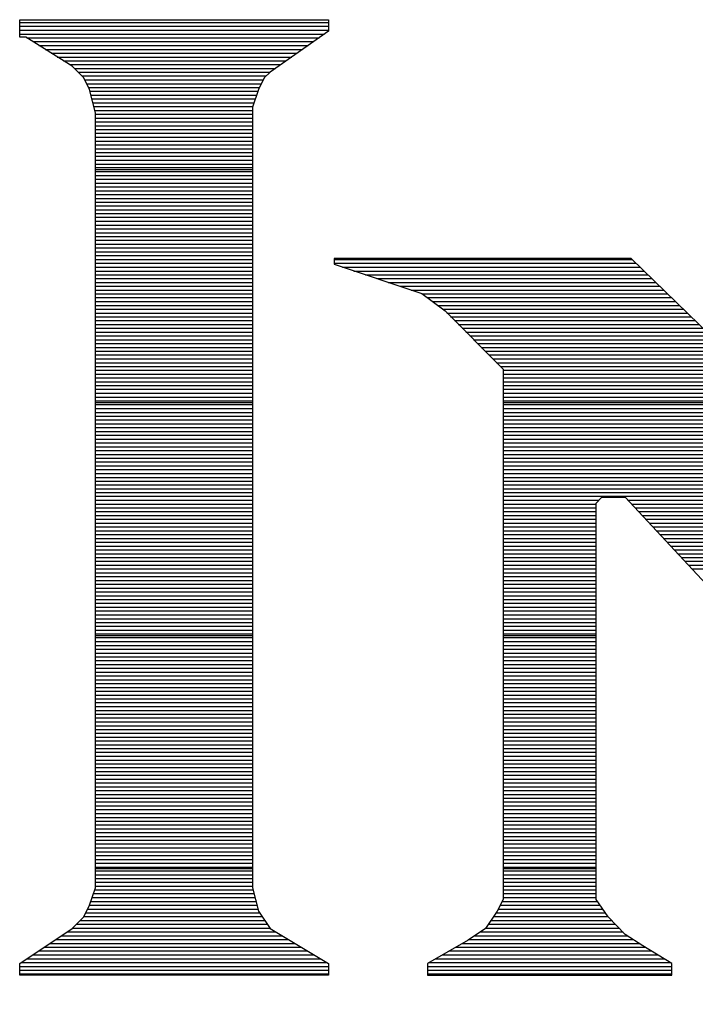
# Model space of a CAD drawing. Extents: x -197 to 9597, y -1478 to 7505.
# Tile 1 of 34: x 2717 to 2757, y -921 to -864. Entities that reach past the tile are written whole.
import ezdxf

# ---------------------------------------------------------------- set-up
doc = ezdxf.new("R2010")
doc.units = 0
doc.layers.add('DF_TITLE_BLOCK', color=2, linetype='CONTINUOUS')

msp = doc.modelspace()

# ---------------------------------------------------------------- linework, layer by layer
at = {"layer": 'DF_TITLE_BLOCK'}
for points in [[(2717.346, -865.421), (2717.346, -864.409)], [(2717.346, -864.409), (2717.697, -864.409)], [(2717.346, -864.409), (2717.697, -864.409)], [(2717.346, -865.421), (2717.346, -864.409)], [(2717.346, -864.409), (2717.697, -864.409)], [(2717.346, -865.421), (2717.346, -864.409)], [(2717.346, -864.571), (2735.248, -864.571)], [(2717.697, -864.409), (2735.248, -864.409)], [(2717.697, -864.409), (2735.248, -864.409)], [(2717.697, -864.409), (2735.248, -864.409)], [(2735.248, -864.409), (2735.248, -865.078)], [(2735.248, -864.409), (2735.248, -865.078)], [(2735.248, -864.409), (2735.248, -865.078)], [(2717.346, -864.791), (2735.248, -864.791)], [(2717.346, -865.019), (2735.248, -865.019)], [(2717.346, -865.24), (2735.019, -865.24)], [(2735.248, -865.078), (2731.87, -867.449)], [(2735.248, -865.078), (2731.87, -867.449)], [(2735.248, -865.078), (2731.87, -867.449)], [(2717.697, -865.421), (2717.346, -865.421)], [(2717.697, -865.421), (2717.346, -865.421)], [(2717.697, -865.421), (2717.346, -865.421)], [(2720.397, -867.11), (2717.697, -865.421)], [(2720.397, -867.11), (2717.697, -865.421)], [(2720.397, -867.11), (2717.697, -865.421)], [(2717.76, -865.46), (2734.708, -865.46)], [(2718.106, -865.681), (2734.389, -865.681)], [(2718.456, -865.901), (2734.067, -865.901)], [(2718.819, -866.13), (2733.748, -866.13)], [(2719.169, -866.35), (2733.437, -866.35)], [(2719.527, -866.571), (2733.118, -866.571)], [(2719.889, -866.791), (2732.799, -866.791)], [(2720.236, -867.012), (2732.488, -867.012)], [(2721.067, -867.779), (2720.397, -867.11)], [(2721.067, -867.779), (2720.397, -867.11)], [(2721.067, -867.779), (2720.397, -867.11)], [(2720.519, -867.228), (2732.169, -867.228)], [(2720.74, -867.449), (2731.858, -867.449)], [(2731.87, -867.449), (2731.527, -867.779)], [(2731.87, -867.449), (2731.527, -867.779)], [(2731.87, -867.449), (2731.527, -867.779)], [(2720.956, -867.669), (2731.637, -867.669)], [(2721.397, -868.46), (2721.067, -867.779)], [(2721.397, -868.46), (2721.067, -867.779)], [(2721.397, -868.46), (2721.067, -867.779)], [(2721.118, -867.901), (2731.468, -867.901)], [(2721.236, -868.118), (2731.358, -868.118)], [(2731.527, -867.779), (2731.197, -868.46)], [(2731.527, -867.779), (2731.197, -868.46)], [(2731.527, -867.779), (2731.197, -868.46)], [(2721.338, -868.338), (2731.26, -868.338)], [(2721.748, -869.811), (2721.397, -868.46)], [(2721.748, -869.811), (2721.397, -868.46)], [(2721.748, -869.811), (2721.397, -868.46)], [(2721.429, -868.559), (2731.157, -868.559)], [(2731.197, -868.46), (2730.846, -869.468)], [(2731.197, -868.46), (2730.846, -869.468)], [(2731.197, -868.46), (2730.846, -869.468)], [(2721.488, -868.779), (2731.086, -868.779)], [(2721.539, -869), (2731.008, -869)], [(2721.598, -869.22), (2730.937, -869.22)], [(2721.649, -869.441), (2730.87, -869.441)], [(2721.708, -869.669), (2730.846, -869.669)], [(2721.748, -914.701), (2721.748, -869.811)], [(2721.748, -914.701), (2721.748, -869.811)], [(2721.748, -914.701), (2721.748, -869.811)], [(2730.846, -869.468), (2730.846, -914.701)], [(2730.846, -869.468), (2730.846, -914.701)], [(2730.846, -869.468), (2730.846, -914.701)], [(2721.748, -869.89), (2730.846, -869.89)], [(2721.748, -870.11), (2730.846, -870.11)], [(2721.748, -870.33), (2730.846, -870.33)], [(2721.748, -870.551), (2730.846, -870.551)], [(2721.748, -870.771), (2730.846, -870.771)], [(2721.748, -870.988), (2730.846, -870.988)], [(2721.748, -871.208), (2730.846, -871.208)], [(2721.748, -871.441), (2730.846, -871.441)], [(2721.748, -871.661), (2730.846, -871.661)], [(2721.748, -871.882), (2730.846, -871.882)], [(2721.748, -872.098), (2730.846, -872.098)], [(2721.748, -872.319), (2730.846, -872.319)], [(2721.748, -872.551), (2730.846, -872.551)], [(2721.748, -872.771), (2730.846, -872.771)], [(2721.748, -872.98), (2730.846, -872.98)], [(2721.748, -873.078), (2730.846, -873.078)], [(2721.748, -873.208), (2730.846, -873.208)], [(2721.748, -873.429), (2730.846, -873.429)], [(2721.748, -873.649), (2730.846, -873.649)], [(2721.748, -873.87), (2730.846, -873.87)], [(2721.748, -874.09), (2730.846, -874.09)], [(2721.748, -874.319), (2730.846, -874.319)], [(2721.748, -874.539), (2730.846, -874.539)], [(2721.748, -874.76), (2730.846, -874.76)], [(2721.748, -874.98), (2730.846, -874.98)], [(2721.748, -875.201), (2730.846, -875.201)], [(2721.748, -875.421), (2730.846, -875.421)], [(2721.748, -875.641), (2730.846, -875.641)], [(2721.748, -875.858), (2730.846, -875.858)], [(2721.748, -876.09), (2730.846, -876.09)], [(2721.748, -876.311), (2730.846, -876.311)], [(2721.748, -876.531), (2730.846, -876.531)], [(2721.748, -876.748), (2730.846, -876.748)], [(2721.748, -876.968), (2730.846, -876.968)], [(2721.748, -877.189), (2730.846, -877.189)], [(2721.748, -877.409), (2730.846, -877.409)], [(2721.748, -877.63), (2730.846, -877.63)], [(2721.748, -877.858), (2730.846, -877.858)], [(2721.748, -878.078), (2730.846, -878.078)], [(2721.748, -878.299), (2730.846, -878.299)], [(2752.799, -878.252), (2735.578, -878.252)], [(2735.578, -878.252), (2735.578, -878.578)], [(2735.578, -878.252), (2735.578, -878.578)], [(2752.799, -878.252), (2735.578, -878.252)], [(2735.578, -878.252), (2735.578, -878.578)], [(2752.799, -878.252), (2735.578, -878.252)], [(2735.578, -878.299), (2752.846, -878.299)], [(2775.067, -899.85), (2752.799, -878.252)], [(2775.067, -899.85), (2752.799, -878.252)], [(2775.067, -899.85), (2752.799, -878.252)], [(2721.748, -878.519), (2730.846, -878.519)], [(2721.748, -878.74), (2730.846, -878.74)], [(2721.748, -878.968), (2730.846, -878.968)], [(2735.578, -878.519), (2753.078, -878.519)], [(2735.578, -878.578), (2740.649, -880.271)], [(2735.578, -878.578), (2740.649, -880.271)], [(2735.578, -878.578), (2740.649, -880.271)], [(2736.059, -878.74), (2753.307, -878.74)], [(2736.716, -878.968), (2753.527, -878.968)], [(2721.748, -879.181), (2730.846, -879.181)], [(2721.748, -879.401), (2730.846, -879.401)], [(2737.389, -879.181), (2753.76, -879.181)], [(2738.047, -879.401), (2753.988, -879.401)], [(2721.748, -879.63), (2730.846, -879.63)], [(2721.748, -879.85), (2730.846, -879.85)], [(2721.748, -880.071), (2730.846, -880.071)], [(2738.708, -879.63), (2754.216, -879.63)], [(2739.378, -879.85), (2754.449, -879.85)], [(2740.047, -880.071), (2754.669, -880.071)], [(2721.748, -880.291), (2730.846, -880.291)], [(2721.748, -880.512), (2730.846, -880.512)], [(2740.649, -880.271), (2742, -881.279)], [(2740.649, -880.271), (2742, -881.279)], [(2740.649, -880.271), (2742, -881.279)], [(2740.669, -880.291), (2754.897, -880.291)], [(2740.956, -880.512), (2755.13, -880.512)], [(2721.748, -880.74), (2730.846, -880.74)], [(2721.748, -880.96), (2730.846, -880.96)], [(2721.748, -881.169), (2730.846, -881.169)], [(2741.26, -880.74), (2755.358, -880.74)], [(2741.559, -880.96), (2755.586, -880.96)], [(2741.846, -881.169), (2755.807, -881.169)], [(2721.748, -881.401), (2730.846, -881.401)], [(2721.748, -881.618), (2730.846, -881.618)], [(2721.748, -881.838), (2730.846, -881.838)], [(2742, -881.279), (2745.37, -884.661)], [(2742, -881.279), (2745.37, -884.661)], [(2742, -881.279), (2745.37, -884.661)], [(2742.106, -881.401), (2756.047, -881.401)], [(2742.326, -881.618), (2756.279, -881.618)], [(2742.547, -881.838), (2756.5, -881.838)], [(2721.748, -882.059), (2730.846, -882.059)], [(2721.748, -882.279), (2730.846, -882.279)], [(2742.767, -882.059), (2756.728, -882.059)], [(2742.988, -882.279), (2756.956, -882.279)], [(2721.748, -882.512), (2730.846, -882.512)], [(2721.748, -882.728), (2730.846, -882.728)], [(2721.748, -882.949), (2730.846, -882.949)], [(2743.208, -882.512), (2757.189, -882.512)], [(2743.437, -882.728), (2757.417, -882.728)], [(2743.657, -882.949), (2757.637, -882.949)], [(2721.748, -883.169), (2730.846, -883.169)], [(2721.748, -883.39), (2730.846, -883.39)], [(2743.878, -883.169), (2757.87, -883.169)], [(2744.098, -883.39), (2758.098, -883.39)], [(2721.748, -883.61), (2730.846, -883.61)], [(2721.748, -883.83), (2730.846, -883.83)], [(2721.748, -884.051), (2730.846, -884.051)], [(2744.319, -883.61), (2758.326, -883.61)], [(2744.547, -883.83), (2758.559, -883.83)], [(2744.767, -884.051), (2758.779, -884.051)], [(2721.748, -884.279), (2730.846, -884.279)], [(2721.748, -884.5), (2730.846, -884.5)], [(2744.976, -884.279), (2759.008, -884.279)], [(2745.208, -884.5), (2759.236, -884.5)], [(2745.37, -884.661), (2745.37, -915.37)], [(2745.37, -884.661), (2745.37, -915.37)], [(2745.37, -884.661), (2745.37, -915.37)], [(2721.748, -884.72), (2730.846, -884.72)], [(2721.748, -884.941), (2730.846, -884.941)], [(2721.748, -885.161), (2730.846, -885.161)], [(2745.37, -884.72), (2759.468, -884.72)], [(2745.37, -884.941), (2759.697, -884.941)], [(2745.37, -885.161), (2759.917, -885.161)], [(2721.748, -885.382), (2730.846, -885.382)], [(2721.748, -885.598), (2730.846, -885.598)], [(2721.748, -885.819), (2730.846, -885.819)], [(2745.37, -885.382), (2760.149, -885.382)], [(2745.37, -885.598), (2760.378, -885.598)], [(2745.37, -885.819), (2760.606, -885.819)], [(2721.748, -886.051), (2730.846, -886.051)], [(2721.748, -886.271), (2730.846, -886.271)], [(2745.37, -886.051), (2760.838, -886.051)], [(2745.37, -886.271), (2761.059, -886.271)], [(2721.748, -886.488), (2730.846, -886.488)], [(2721.748, -886.578), (2730.846, -886.578)], [(2721.748, -886.708), (2730.846, -886.708)], [(2721.748, -886.929), (2730.846, -886.929)], [(2745.37, -886.488), (2761.299, -886.488)], [(2745.37, -886.578), (2761.389, -886.578)], [(2745.37, -886.708), (2761.527, -886.708)], [(2745.37, -886.929), (2761.748, -886.929)], [(2721.748, -887.161), (2730.846, -887.161)], [(2721.748, -887.37), (2730.846, -887.37)], [(2745.37, -887.161), (2761.976, -887.161)], [(2745.37, -887.37), (2762.208, -887.37)], [(2721.748, -887.59), (2730.846, -887.59)], [(2721.748, -887.819), (2730.846, -887.819)], [(2721.748, -888.039), (2730.846, -888.039)], [(2745.37, -887.59), (2762.437, -887.59)], [(2745.37, -887.819), (2762.669, -887.819)], [(2745.37, -888.039), (2762.889, -888.039)], [(2721.748, -888.26), (2730.846, -888.26)], [(2721.748, -888.48), (2730.846, -888.48)], [(2745.37, -888.26), (2763.118, -888.26)], [(2745.37, -888.48), (2763.346, -888.48)], [(2721.748, -888.701), (2730.846, -888.701)], [(2721.748, -888.929), (2730.846, -888.929)], [(2721.748, -889.149), (2730.846, -889.149)], [(2745.37, -888.701), (2763.578, -888.701)], [(2745.37, -888.929), (2763.807, -888.929)], [(2745.37, -889.149), (2764.027, -889.149)], [(2721.748, -889.358), (2730.846, -889.358)], [(2721.748, -889.59), (2730.846, -889.59)], [(2721.748, -889.811), (2730.846, -889.811)], [(2745.37, -889.358), (2764.26, -889.358)], [(2745.37, -889.59), (2764.488, -889.59)], [(2745.37, -889.811), (2764.716, -889.811)], [(2721.748, -890.031), (2730.846, -890.031)], [(2721.748, -890.252), (2730.846, -890.252)], [(2745.37, -890.031), (2764.949, -890.031)], [(2745.37, -890.252), (2765.169, -890.252)], [(2721.748, -890.468), (2730.846, -890.468)], [(2721.748, -890.701), (2730.846, -890.701)], [(2721.748, -890.921), (2730.846, -890.921)], [(2745.37, -890.468), (2765.397, -890.468)], [(2745.37, -890.701), (2765.63, -890.701)], [(2745.37, -890.921), (2765.858, -890.921)], [(2721.748, -891.141), (2730.846, -891.141)], [(2721.748, -891.358), (2730.846, -891.358)], [(2745.37, -891.141), (2766.086, -891.141)], [(2745.37, -891.358), (2766.319, -891.358)], [(2721.748, -891.578), (2730.846, -891.578)], [(2721.748, -891.799), (2730.846, -891.799)], [(2721.748, -892.019), (2730.846, -892.019)], [(2745.37, -891.578), (2766.547, -891.578)], [(2745.37, -891.799), (2766.779, -891.799)], [(2745.37, -892.019), (2767, -892.019)], [(2750.767, -892.421), (2751.098, -892.078)], [(2750.767, -892.421), (2751.098, -892.078)], [(2750.767, -892.421), (2751.098, -892.078)], [(2751.098, -892.078), (2752.449, -892.078)], [(2751.098, -892.078), (2752.449, -892.078)], [(2751.098, -892.078), (2752.449, -892.078)], [(2752.449, -892.078), (2779.799, -921.449)], [(2752.449, -892.078), (2779.799, -921.449)], [(2752.449, -892.078), (2779.799, -921.449)], [(2721.748, -892.24), (2730.846, -892.24)], [(2721.748, -892.468), (2730.846, -892.468)], [(2745.37, -892.24), (2750.937, -892.24)], [(2745.37, -892.468), (2750.767, -892.468)], [(2750.767, -915.37), (2750.767, -892.421)], [(2750.767, -915.37), (2750.767, -892.421)], [(2750.767, -915.37), (2750.767, -892.421)], [(2752.598, -892.24), (2767.228, -892.24)], [(2752.807, -892.468), (2767.456, -892.468)], [(2721.748, -892.689), (2730.846, -892.689)], [(2721.748, -892.909), (2730.846, -892.909)], [(2721.748, -893.13), (2730.846, -893.13)], [(2745.37, -892.689), (2750.767, -892.689)], [(2745.37, -892.909), (2750.767, -892.909)], [(2745.37, -893.13), (2750.767, -893.13)], [(2753.019, -892.689), (2767.689, -892.689)], [(2753.216, -892.909), (2767.917, -892.909)], [(2753.429, -893.13), (2768.137, -893.13)], [(2721.748, -893.35), (2730.846, -893.35)], [(2721.748, -893.571), (2730.846, -893.571)], [(2721.748, -893.791), (2730.846, -893.791)], [(2745.37, -893.35), (2750.767, -893.35)], [(2745.37, -893.571), (2750.767, -893.571)], [(2745.37, -893.791), (2750.767, -893.791)], [(2753.637, -893.35), (2768.37, -893.35)], [(2753.846, -893.571), (2768.598, -893.571)], [(2754.047, -893.791), (2768.826, -893.791)], [(2721.748, -894.012), (2730.846, -894.012)], [(2721.748, -894.24), (2730.846, -894.24)], [(2745.37, -894.012), (2750.767, -894.012)], [(2745.37, -894.24), (2750.767, -894.24)], [(2754.248, -894.012), (2769.059, -894.012)], [(2754.456, -894.24), (2769.279, -894.24)], [(2721.748, -894.46), (2730.846, -894.46)], [(2721.748, -894.681), (2730.846, -894.681)], [(2721.748, -894.901), (2730.846, -894.901)], [(2745.37, -894.46), (2750.767, -894.46)], [(2745.37, -894.681), (2750.767, -894.681)], [(2745.37, -894.901), (2750.767, -894.901)], [(2754.669, -894.46), (2769.508, -894.46)], [(2754.87, -894.681), (2769.74, -894.681)], [(2755.078, -894.901), (2769.968, -894.901)], [(2721.748, -895.118), (2730.846, -895.118)], [(2721.748, -895.35), (2730.846, -895.35)], [(2745.37, -895.118), (2750.767, -895.118)], [(2745.37, -895.35), (2750.767, -895.35)], [(2755.287, -895.118), (2770.197, -895.118)], [(2755.488, -895.35), (2770.417, -895.35)], [(2721.748, -895.559), (2730.846, -895.559)], [(2721.748, -895.779), (2730.846, -895.779)], [(2721.748, -896.012), (2730.846, -896.012)], [(2745.37, -895.559), (2750.767, -895.559)], [(2745.37, -895.779), (2750.767, -895.779)], [(2745.37, -896.012), (2750.767, -896.012)], [(2755.697, -895.559), (2770.649, -895.559)], [(2755.897, -895.779), (2770.878, -895.779)], [(2756.106, -896.012), (2771.106, -896.012)], [(2721.748, -896.228), (2730.846, -896.228)], [(2721.748, -896.449), (2730.846, -896.449)], [(2745.37, -896.228), (2750.767, -896.228)], [(2745.37, -896.449), (2750.767, -896.449)], [(2756.319, -896.228), (2771.338, -896.228)], [(2721.748, -896.669), (2730.846, -896.669)], [(2721.748, -896.89), (2730.846, -896.89)], [(2721.748, -897.118), (2730.846, -897.118)], [(2745.37, -896.669), (2750.767, -896.669)], [(2745.37, -896.89), (2750.767, -896.89)], [(2745.37, -897.118), (2750.767, -897.118)], [(2721.748, -897.338), (2730.846, -897.338)], [(2721.748, -897.551), (2730.846, -897.551)], [(2721.748, -897.779), (2730.846, -897.779)], [(2745.37, -897.338), (2750.767, -897.338)], [(2745.37, -897.551), (2750.767, -897.551)], [(2745.37, -897.779), (2750.767, -897.779)], [(2721.748, -898), (2730.846, -898)], [(2721.748, -898.22), (2730.846, -898.22)], [(2745.37, -898), (2750.767, -898)], [(2745.37, -898.22), (2750.767, -898.22)], [(2721.748, -898.441), (2730.846, -898.441)], [(2721.748, -898.661), (2730.846, -898.661)], [(2721.748, -898.89), (2730.846, -898.89)], [(2745.37, -898.441), (2750.767, -898.441)], [(2745.37, -898.661), (2750.767, -898.661)], [(2745.37, -898.89), (2750.767, -898.89)], [(2721.748, -899.11), (2730.846, -899.11)], [(2721.748, -899.33), (2730.846, -899.33)], [(2745.37, -899.11), (2750.767, -899.11)], [(2745.37, -899.33), (2750.767, -899.33)], [(2721.748, -899.551), (2730.846, -899.551)], [(2721.748, -899.771), (2730.846, -899.771)], [(2721.748, -899.988), (2730.846, -899.988)], [(2721.748, -900.078), (2730.846, -900.078)], [(2745.37, -899.551), (2750.767, -899.551)], [(2745.37, -899.771), (2750.767, -899.771)], [(2745.37, -899.988), (2750.767, -899.988)], [(2745.37, -900.078), (2750.767, -900.078)], [(2721.748, -900.208), (2730.846, -900.208)], [(2721.748, -900.429), (2730.846, -900.429)], [(2721.748, -900.661), (2730.846, -900.661)], [(2745.37, -900.208), (2750.767, -900.208)], [(2745.37, -900.429), (2750.767, -900.429)], [(2745.37, -900.661), (2750.767, -900.661)], [(2721.748, -900.882), (2730.846, -900.882)], [(2721.748, -901.098), (2730.846, -901.098)], [(2745.37, -900.882), (2750.767, -900.882)], [(2745.37, -901.098), (2750.767, -901.098)], [(2721.748, -901.319), (2730.846, -901.319)], [(2721.748, -901.539), (2730.846, -901.539)], [(2721.748, -901.76), (2730.846, -901.76)], [(2745.37, -901.319), (2750.767, -901.319)], [(2745.37, -901.539), (2750.767, -901.539)], [(2745.37, -901.76), (2750.767, -901.76)], [(2721.748, -901.98), (2730.846, -901.98)], [(2721.748, -902.201), (2730.846, -902.201)], [(2745.37, -901.98), (2750.767, -901.98)], [(2745.37, -902.201), (2750.767, -902.201)], [(2721.748, -902.429), (2730.846, -902.429)], [(2721.748, -902.649), (2730.846, -902.649)], [(2721.748, -902.87), (2730.846, -902.87)], [(2745.37, -902.429), (2750.767, -902.429)], [(2745.37, -902.649), (2750.767, -902.649)], [(2745.37, -902.87), (2750.767, -902.87)], [(2721.748, -903.09), (2730.846, -903.09)], [(2721.748, -903.311), (2730.846, -903.311)], [(2745.37, -903.09), (2750.767, -903.09)], [(2745.37, -903.311), (2750.767, -903.311)], [(2721.748, -903.539), (2730.846, -903.539)], [(2721.748, -903.748), (2730.846, -903.748)], [(2721.748, -903.968), (2730.846, -903.968)], [(2745.37, -903.539), (2750.767, -903.539)], [(2745.37, -903.748), (2750.767, -903.748)], [(2745.37, -903.968), (2750.767, -903.968)], [(2721.748, -904.201), (2730.846, -904.201)], [(2721.748, -904.421), (2730.846, -904.421)], [(2721.748, -904.641), (2730.846, -904.641)], [(2745.37, -904.201), (2750.767, -904.201)], [(2745.37, -904.421), (2750.767, -904.421)], [(2745.37, -904.641), (2750.767, -904.641)], [(2721.748, -904.858), (2730.846, -904.858)], [(2721.748, -905.078), (2730.846, -905.078)], [(2745.37, -904.858), (2750.767, -904.858)], [(2745.37, -905.078), (2750.767, -905.078)], [(2721.748, -905.311), (2730.846, -905.311)], [(2721.748, -905.531), (2730.846, -905.531)], [(2721.748, -905.74), (2730.846, -905.74)], [(2745.37, -905.311), (2750.767, -905.311)], [(2745.37, -905.531), (2750.767, -905.531)], [(2745.37, -905.74), (2750.767, -905.74)], [(2721.748, -905.968), (2730.846, -905.968)], [(2721.748, -906.189), (2730.846, -906.189)], [(2745.37, -905.968), (2750.767, -905.968)], [(2745.37, -906.189), (2750.767, -906.189)], [(2721.748, -906.409), (2730.846, -906.409)], [(2721.748, -906.63), (2730.846, -906.63)], [(2721.748, -906.85), (2730.846, -906.85)], [(2745.37, -906.409), (2750.767, -906.409)], [(2745.37, -906.63), (2750.767, -906.63)], [(2745.37, -906.85), (2750.767, -906.85)], [(2721.748, -907.078), (2730.846, -907.078)], [(2721.748, -907.299), (2730.846, -907.299)], [(2745.37, -907.078), (2750.767, -907.078)], [(2745.37, -907.299), (2750.767, -907.299)], [(2721.748, -907.519), (2730.846, -907.519)], [(2721.748, -907.74), (2730.846, -907.74)], [(2721.748, -907.96), (2730.846, -907.96)], [(2745.37, -907.519), (2750.767, -907.519)], [(2745.37, -907.74), (2750.767, -907.74)], [(2745.37, -907.96), (2750.767, -907.96)], [(2721.748, -908.181), (2730.846, -908.181)], [(2721.748, -908.401), (2730.846, -908.401)], [(2721.748, -908.618), (2730.846, -908.618)], [(2745.37, -908.181), (2750.767, -908.181)], [(2745.37, -908.401), (2750.767, -908.401)], [(2745.37, -908.618), (2750.767, -908.618)], [(2721.748, -908.85), (2730.846, -908.85)], [(2721.748, -909.071), (2730.846, -909.071)], [(2745.37, -908.85), (2750.767, -908.85)], [(2745.37, -909.071), (2750.767, -909.071)], [(2721.748, -909.291), (2730.846, -909.291)], [(2721.748, -909.512), (2730.846, -909.512)], [(2721.748, -909.728), (2730.846, -909.728)], [(2745.37, -909.291), (2750.767, -909.291)], [(2745.37, -909.512), (2750.767, -909.512)], [(2745.37, -909.728), (2750.767, -909.728)], [(2721.748, -909.949), (2730.846, -909.949)], [(2721.748, -910.169), (2730.846, -910.169)], [(2745.37, -909.949), (2750.767, -909.949)], [(2745.37, -910.169), (2750.767, -910.169)], [(2721.748, -910.39), (2730.846, -910.39)], [(2721.748, -910.618), (2730.846, -910.618)], [(2721.748, -910.838), (2730.846, -910.838)], [(2745.37, -910.39), (2750.767, -910.39)], [(2745.37, -910.618), (2750.767, -910.618)], [(2745.37, -910.838), (2750.767, -910.838)], [(2721.748, -911.059), (2730.846, -911.059)], [(2721.748, -911.279), (2730.846, -911.279)], [(2745.37, -911.059), (2750.767, -911.059)], [(2745.37, -911.279), (2750.767, -911.279)], [(2721.748, -911.5), (2730.846, -911.5)], [(2721.748, -911.728), (2730.846, -911.728)], [(2721.748, -911.941), (2730.846, -911.941)], [(2745.37, -911.5), (2750.767, -911.5)], [(2745.37, -911.728), (2750.767, -911.728)], [(2745.37, -911.941), (2750.767, -911.941)], [(2721.748, -912.161), (2730.846, -912.161)], [(2721.748, -912.39), (2730.846, -912.39)], [(2721.748, -912.61), (2730.846, -912.61)], [(2745.37, -912.161), (2750.767, -912.161)], [(2745.37, -912.39), (2750.767, -912.39)], [(2745.37, -912.61), (2750.767, -912.61)], [(2721.748, -912.83), (2730.846, -912.83)], [(2721.748, -913.051), (2730.846, -913.051)], [(2745.37, -912.83), (2750.767, -912.83)], [(2745.37, -913.051), (2750.767, -913.051)], [(2721.748, -913.271), (2730.846, -913.271)], [(2721.748, -913.5), (2730.846, -913.5)], [(2721.748, -913.578), (2730.846, -913.578)], [(2721.748, -913.72), (2730.846, -913.72)], [(2745.37, -913.271), (2750.767, -913.271)], [(2745.37, -913.5), (2750.767, -913.5)], [(2745.37, -913.578), (2750.767, -913.578)], [(2745.37, -913.72), (2750.767, -913.72)], [(2721.748, -913.941), (2730.846, -913.941)], [(2721.748, -914.161), (2730.846, -914.161)], [(2745.37, -913.941), (2750.767, -913.941)], [(2745.37, -914.161), (2750.767, -914.161)], [(2721.397, -915.708), (2721.748, -914.701)], [(2721.397, -915.708), (2721.748, -914.701)], [(2721.397, -915.708), (2721.748, -914.701)], [(2721.697, -914.819), (2730.889, -914.819)], [(2721.748, -914.382), (2730.846, -914.382)], [(2721.748, -914.598), (2730.846, -914.598)], [(2730.846, -914.701), (2731.197, -916.051)], [(2730.846, -914.701), (2731.197, -916.051)], [(2730.846, -914.701), (2731.197, -916.051)], [(2745.37, -914.382), (2750.767, -914.382)], [(2745.37, -914.598), (2750.767, -914.598)], [(2745.37, -914.819), (2750.767, -914.819)], [(2721.476, -915.488), (2731.047, -915.488)], [(2721.547, -915.271), (2731, -915.271)], [(2721.63, -915.039), (2730.937, -915.039)], [(2745.37, -915.37), (2745.027, -916.051)], [(2745.37, -915.37), (2745.027, -916.051)], [(2745.37, -915.37), (2745.027, -916.051)], [(2745.307, -915.488), (2750.846, -915.488)], [(2745.37, -915.039), (2750.767, -915.039)], [(2745.37, -915.271), (2750.767, -915.271)], [(2751.449, -916.382), (2750.767, -915.37)], [(2751.449, -916.382), (2750.767, -915.37)], [(2751.449, -916.382), (2750.767, -915.37)], [(2721.067, -916.382), (2721.397, -915.708)], [(2721.067, -916.382), (2721.397, -915.708)], [(2721.067, -916.382), (2721.397, -915.708)], [(2721.299, -915.929), (2731.169, -915.929)], [(2721.397, -915.708), (2731.106, -915.708)], [(2731.197, -916.051), (2731.87, -917.059)], [(2731.197, -916.051), (2731.87, -917.059)], [(2731.197, -916.051), (2731.87, -917.059)], [(2745.027, -916.051), (2744.346, -917.059)], [(2745.027, -916.051), (2744.346, -917.059)], [(2745.027, -916.051), (2744.346, -917.059)], [(2745.086, -915.929), (2751.137, -915.929)], [(2745.197, -915.708), (2751, -915.708)], [(2720.397, -917.059), (2721.067, -916.382)], [(2720.397, -917.059), (2721.067, -916.382)], [(2720.397, -917.059), (2721.067, -916.382)], [(2720.858, -916.59), (2731.559, -916.59)], [(2721.067, -916.37), (2731.409, -916.37)], [(2721.177, -916.149), (2731.26, -916.149)], [(2744.669, -916.59), (2751.657, -916.59)], [(2744.807, -916.37), (2751.429, -916.37)], [(2744.956, -916.149), (2751.287, -916.149)], [(2752.449, -917.401), (2751.449, -916.382)], [(2752.449, -917.401), (2751.449, -916.382)], [(2752.449, -917.401), (2751.449, -916.382)], [(2717.346, -919.078), (2720.397, -917.059)], [(2717.346, -919.078), (2720.397, -917.059)], [(2717.346, -919.078), (2720.397, -917.059)], [(2720.409, -917.039), (2731.858, -917.039)], [(2720.637, -916.811), (2731.708, -916.811)], [(2731.87, -917.059), (2735.248, -919.078)], [(2731.87, -917.059), (2735.248, -919.078)], [(2731.87, -917.059), (2735.248, -919.078)], [(2744.346, -917.059), (2743.346, -917.728)], [(2744.346, -917.059), (2743.346, -917.728)], [(2744.346, -917.059), (2743.346, -917.728)], [(2744.37, -917.039), (2752.098, -917.039)], [(2744.519, -916.811), (2751.878, -916.811)], [(2719.429, -917.701), (2732.937, -917.701)], [(2719.76, -917.48), (2732.567, -917.48)], [(2720.098, -917.26), (2732.197, -917.26)], [(2743.346, -917.728), (2740.976, -919.078)], [(2743.346, -917.728), (2740.976, -919.078)], [(2743.346, -917.728), (2740.976, -919.078)], [(2743.389, -917.701), (2752.917, -917.701)], [(2743.716, -917.48), (2752.578, -917.48)], [(2744.047, -917.26), (2752.319, -917.26)], [(2753.468, -918.071), (2752.449, -917.401)], [(2753.468, -918.071), (2752.449, -917.401)], [(2753.468, -918.071), (2752.449, -917.401)], [(2718.76, -918.141), (2733.677, -918.141)], [(2719.098, -917.921), (2733.307, -917.921)], [(2742.63, -918.141), (2753.586, -918.141)], [(2743.008, -917.921), (2753.248, -917.921)], [(2755.149, -919.078), (2753.468, -918.071)], [(2755.149, -919.078), (2753.468, -918.071)], [(2755.149, -919.078), (2753.468, -918.071)], [(2717.767, -918.811), (2734.779, -918.811)], [(2718.098, -918.578), (2734.417, -918.578)], [(2718.429, -918.358), (2734.047, -918.358)], [(2741.456, -918.811), (2754.697, -918.811)], [(2741.846, -918.578), (2754.326, -918.578)], [(2742.236, -918.358), (2753.956, -918.358)], [(2717.346, -919.76), (2717.346, -919.078)], [(2717.346, -919.76), (2717.346, -919.078)], [(2717.346, -919.76), (2717.346, -919.078)], [(2717.346, -919.252), (2735.248, -919.252)], [(2717.346, -919.468), (2735.248, -919.468)], [(2717.437, -919.031), (2735.157, -919.031)], [(2735.248, -919.078), (2735.248, -919.76)], [(2735.248, -919.078), (2735.248, -919.76)], [(2735.248, -919.078), (2735.248, -919.76)], [(2740.976, -919.078), (2740.976, -919.76)], [(2740.976, -919.078), (2740.976, -919.76)], [(2740.976, -919.078), (2740.976, -919.76)], [(2740.976, -919.252), (2755.149, -919.252)], [(2740.976, -919.468), (2755.149, -919.468)], [(2741.078, -919.031), (2755.059, -919.031)], [(2755.149, -919.76), (2755.149, -919.078)], [(2755.149, -919.76), (2755.149, -919.078)], [(2755.149, -919.76), (2755.149, -919.078)], [(2717.346, -919.689), (2735.248, -919.689)], [(2735.248, -919.76), (2717.346, -919.76)], [(2735.248, -919.76), (2717.346, -919.76)], [(2735.248, -919.76), (2717.346, -919.76)], [(2740.976, -919.689), (2755.149, -919.689)], [(2740.976, -919.76), (2755.149, -919.76)], [(2740.976, -919.76), (2755.149, -919.76)], [(2740.976, -919.76), (2755.149, -919.76)]]:
    msp.add_lwpolyline(points, dxfattribs=at)

doc.saveas('drawing.dxf')
